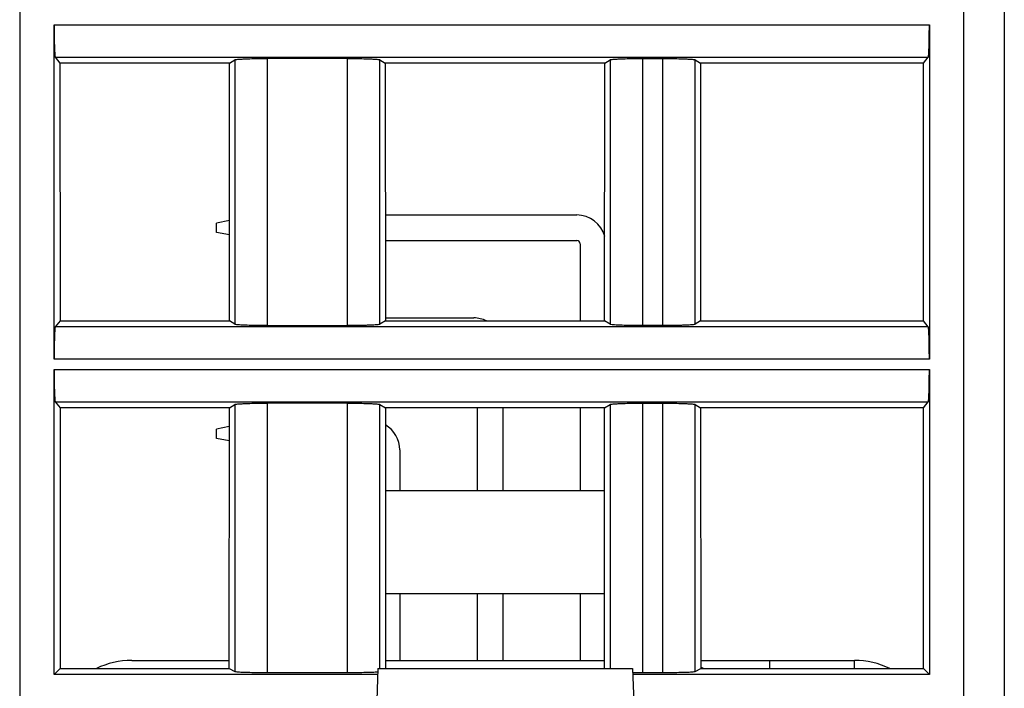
# Model space of a CAD drawing. Header units: millimetres. Extents: x 0 to 594, y 0 to 420.
# Tile 227 of 236: x 487 to 511, y 299 to 315. Entities that reach past the tile are written whole.
import ezdxf

# ---------------------------------------------------------------- set-up
doc = ezdxf.new("R2010")
doc.units = ezdxf.units.MM
doc.header["$LTSCALE"] = 32.67
doc.layers.get('0').update_dxf_attribs({"linetype": 'CONTINUOUS'})

msp = doc.modelspace()

# ---------------------------------------------------------------- linework, layer by layer
at = {"color": 9, "linetype": 'CONTINUOUS'}
for p, q in [((486.82849, 366.83035), (486.82849, 289.33035)), ((510.12849, 289.33035), (510.12849, 366.83035)), ((487.67834, 315.20533), (509.27865, 315.20533)), ((487.70505, 314.40609), (509.25194, 314.40609)), ((492.13725, 314.34152), (492.13725, 307.81918)), ((492.9353, 314.37401), (492.9353, 307.78669)), ((494.92169, 307.78669), (494.92169, 314.37401)), ((495.71974, 307.81918), (495.71974, 314.34152)), ((501.39725, 314.34152), (501.39725, 307.81918)), ((502.1953, 314.37401), (502.1953, 307.78669)), ((502.70169, 307.78669), (502.70169, 314.37401)), ((503.49974, 307.81918), (503.49974, 314.34152)), ((509.25194, 307.7546), (487.70505, 307.7546)), ((509.27865, 306.95536), (487.67834, 306.95536)), ((487.67834, 306.70533), (509.27865, 306.70533)), ((487.70505, 305.90609), (509.25194, 305.90609)), ((492.13725, 305.84152), (492.13725, 299.25856)), ((492.9353, 305.87401), (492.9353, 299.23257)), ((494.92169, 299.23257), (494.92169, 305.87401)), ((495.71974, 299.33035), (495.71974, 305.84152)), ((501.39725, 305.84152), (501.39725, 299.33035)), ((502.1953, 305.87401), (502.1953, 299.23257)), ((502.70169, 299.23257), (502.70169, 305.87401)), ((503.49974, 299.25856), (503.49974, 305.84152)), ((505.33028, 299.53035), (505.33028, 299.32783)), ((507.43037, 299.32783), (507.43037, 299.53035))]:
    msp.add_line(p, q, dxfattribs=at)
at = {"color": 7, "linetype": 'CONTINUOUS'}
for p, q in [((511.12849, 366.83035), (511.12849, 290.33035)), ((487.67834, 306.95536), (487.67834, 315.20533)), ((509.27865, 315.20533), (509.27865, 306.95536)), ((487.70505, 314.40609), (487.82143, 314.26059)), ((492.00764, 314.26059), (487.82143, 314.26059)), ((487.82143, 314.26059), (487.82337, 307.90253)), ((492.00376, 307.90253), (492.00764, 314.26059)), ((492.00764, 314.26059), (492.13725, 314.34152)), ((494.92168, 314.37401), (492.93528, 314.37401)), ((495.71974, 314.34152), (495.84935, 314.26059)), ((501.26764, 314.26059), (495.84935, 314.26059)), ((495.84935, 314.26059), (495.85323, 307.90253)), ((501.26376, 307.90253), (501.26764, 314.26059)), ((501.26764, 314.26059), (501.39725, 314.34152)), ((502.1953, 314.37401), (502.70169, 314.37401)), ((503.49974, 314.34152), (503.62935, 314.26059)), ((509.13556, 314.26059), (503.62935, 314.26059)), ((503.62935, 314.26059), (503.63323, 307.90253)), ((509.13362, 307.90253), (509.13556, 314.26059)), ((509.13556, 314.26059), (509.25194, 314.40609)), ((492.00527, 310.37926), (491.68569, 310.31535)), ((491.68569, 310.08535), (491.68569, 310.31535)), ((495.85163, 310.51535), (500.57569, 310.51535)), ((492.00505, 310.02147), (491.68569, 310.08535)), ((495.85202, 309.88535), (500.57569, 309.88535)), ((500.66069, 309.80035), (500.66069, 307.90253)), ((487.82337, 307.90253), (487.70505, 307.7546)), ((487.82337, 307.90253), (492.00376, 307.90253)), ((492.13725, 307.81918), (492.00376, 307.90253)), ((495.85323, 307.90253), (495.71974, 307.81918)), ((495.85318, 307.97535), (498.03569, 307.97535)), ((495.85323, 307.90253), (501.26376, 307.90253)), ((501.39725, 307.81918), (501.26376, 307.90253)), ((503.63323, 307.90253), (503.49974, 307.81918)), ((503.63323, 307.90253), (509.13362, 307.90253)), ((509.25194, 307.7546), (509.13362, 307.90253)), ((492.93531, 307.78669), (494.92171, 307.78669)), ((502.70169, 307.78669), (502.1953, 307.78669)), ((487.67834, 299.18019), (487.67834, 306.70533)), ((509.27865, 306.70533), (509.27865, 299.18019)), ((487.70505, 305.90609), (487.82402, 305.75735)), ((492.00245, 305.75735), (487.82402, 305.75735)), ((487.82402, 305.75735), (487.82598, 299.32783)), ((491.99853, 299.32783), (492.00245, 305.75735)), ((492.00245, 305.75735), (492.13725, 305.84152)), ((494.92168, 305.87401), (492.93528, 305.87401)), ((495.71974, 305.84152), (495.85454, 305.75735)), ((501.26245, 305.75735), (495.85454, 305.75735)), ((495.85454, 305.75735), (495.85846, 299.32783)), ((498.12069, 305.75735), (498.12069, 303.72035)), ((498.75069, 305.75735), (498.75069, 303.72035)), ((500.66069, 305.75735), (500.66069, 303.72035)), ((501.25853, 299.32783), (501.26245, 305.75735)), ((501.26245, 305.75735), (501.39725, 305.84152)), ((502.1953, 305.87401), (502.70169, 305.87401)), ((503.49974, 305.84152), (503.63454, 305.75735)), ((509.13297, 305.75735), (503.63454, 305.75735)), ((503.63454, 305.75735), (503.63846, 299.32783)), ((509.13101, 299.32783), (509.13297, 305.75735)), ((509.13297, 305.75735), (509.25194, 305.90609)), ((492.00217, 305.29864), (491.68569, 305.23535)), ((491.68569, 305.00535), (491.68569, 305.23535)), ((492.00195, 304.94209), (491.68569, 305.00535)), ((496.21069, 304.72035), (496.21069, 303.72035)), ((495.85578, 303.72035), (501.26121, 303.72035)), ((495.85733, 301.18035), (501.25966, 301.18035)), ((496.21069, 301.18035), (496.21069, 299.53035)), ((498.12069, 301.18035), (498.12069, 299.53035)), ((498.75069, 301.18035), (498.75069, 299.53035)), ((500.66069, 301.18035), (500.66069, 299.53035)), ((489.59562, 299.53035), (491.99865, 299.53035)), ((495.85834, 299.53035), (501.25865, 299.53035)), ((503.63834, 299.53035), (507.43037, 299.53035)), ((487.67834, 299.18019), (487.82598, 299.32783)), ((495.66601, 299.18019), (487.67834, 299.18019)), ((487.82598, 299.32783), (491.99853, 299.32783)), ((491.99853, 299.32783), (492.13725, 299.25856)), ((492.9353, 299.23257), (494.92169, 299.23257)), ((495.67125, 299.33035), (495.56299, 296.23035)), ((495.67125, 299.33035), (501.95474, 299.33035)), ((501.95474, 299.33035), (502.06299, 296.23035)), ((509.27865, 299.18019), (501.95998, 299.18019)), ((502.1953, 299.23257), (502.70169, 299.23257)), ((503.49974, 299.25856), (503.63846, 299.32783)), ((503.63846, 299.32783), (509.13101, 299.32783)), ((509.13101, 299.32783), (509.27865, 299.18019))]:
    msp.add_line(p, q, dxfattribs=at)
for centre, radius, start, end in [((500.57569, 309.80035), 0.715, 15.109265, 90), ((500.57569, 309.80035), 0.085, 0, 90), ((498.03569, 307.26035), 0.715, 64.080063, 90), ((495.49569, 304.72035), 0.715, 0, 59.849018), ((489.59562, 297.53035), 2, 90, 115.93132), ((507.43037, 297.53035), 2, 64.008371, 90), ((502.18871, 320.60987), 21.37729, 269.381365, 269.837036), ((502.19533, 321.9372), 22.70463, 269.829861, 269.999922), ((502.83037, 297.53035), 2, 64.06868, 66.151456)]:
    msp.add_arc(centre, radius, start, end, dxfattribs=at)
for points, knots in [([(487.67834, 315.20533), (487.67834, 315.15475), (487.67899, 314.97033), (487.68162, 314.78589), (487.68609, 314.65212)], [0, 0, 0, 0, 0.27428543, 1, 1, 1, 1]), ([(509.2709, 314.65212), (509.27223, 314.692), (509.27713, 314.87637), (509.27865, 315.06081), (509.27865, 315.20533)], [0, 0, 0, 0, 0.21636758, 1, 1, 1, 1]), ([(487.68609, 314.65212), (487.6872, 314.61892), (487.68939, 314.5603), (487.69394, 314.48552), (487.69758, 314.43856), (487.70182, 314.41546), (487.7035, 314.40803), (487.70505, 314.40609)], [0, 0, 0, 0, 0.40314574, 0.7108781, 0.91163008, 0.96987308, 1, 1, 1, 1]), ([(509.25194, 314.40609), (509.25349, 314.40803), (509.25517, 314.41546), (509.2594, 314.43856), (509.26305, 314.48552), (509.2676, 314.5603), (509.26979, 314.61892), (509.2709, 314.65212)], [0, 0, 0, 0, 0.03012692, 0.08836991, 0.28912189, 0.59685425, 1, 1, 1, 1]), ([(492.13725, 314.34152), (492.14439, 314.34597), (492.17104, 314.34896), (492.22122, 314.35572), (492.29778, 314.36028), (492.3565, 314.36327), (492.38969, 314.36462)], [0, 0, 0, 0, 0.09942633, 0.30382068, 0.60760815, 1, 1, 1, 1]), ([(492.38969, 314.36462), (492.42923, 314.36623), (492.61104, 314.37215), (492.79296, 314.37401), (492.93528, 314.37401)], [0, 0, 0, 0, 0.21756521, 1, 1, 1, 1]), ([(494.92168, 314.37401), (494.97142, 314.37401), (495.15331, 314.37322), (495.33523, 314.37), (495.46729, 314.36462)], [0, 0, 0, 0, 0.27341699, 1, 1, 1, 1]), ([(495.46729, 314.36462), (495.50049, 314.36327), (495.55922, 314.36028), (495.63578, 314.35572), (495.68596, 314.34896), (495.7126, 314.34597), (495.71974, 314.34151)], [0, 0, 0, 0, 0.39241274, 0.69620943, 0.90058912, 1, 1, 1, 1]), ([(501.39725, 314.34152), (501.40439, 314.34597), (501.43104, 314.34896), (501.48122, 314.35572), (501.55778, 314.36028), (501.6165, 314.36327), (501.64969, 314.36462)], [0, 0, 0, 0, 0.09942633, 0.30382068, 0.60760815, 1, 1, 1, 1]), ([(501.64969, 314.36462), (501.68923, 314.36623), (501.87104, 314.37215), (502.05296, 314.37401), (502.19528, 314.37401)], [0, 0, 0, 0, 0.21756521, 1, 1, 1, 1]), ([(502.70168, 314.37401), (502.75142, 314.37401), (502.93331, 314.37322), (503.11523, 314.37), (503.24729, 314.36462)], [0, 0, 0, 0, 0.27341699, 1, 1, 1, 1]), ([(503.24729, 314.36462), (503.28049, 314.36327), (503.33922, 314.36028), (503.41578, 314.35572), (503.46596, 314.34896), (503.4926, 314.34597), (503.49974, 314.34151)], [0, 0, 0, 0, 0.39241274, 0.69620943, 0.90058912, 1, 1, 1, 1]), ([(487.70505, 307.7546), (487.7035, 307.75266), (487.70182, 307.74523), (487.69758, 307.72213), (487.69394, 307.67517), (487.68939, 307.60039), (487.6872, 307.54178), (487.68609, 307.50857)], [0, 0, 0, 0, 0.03012692, 0.08836991, 0.28912189, 0.59685425, 1, 1, 1, 1]), ([(492.3897, 307.79607), (492.3565, 307.79742), (492.29777, 307.80041), (492.22121, 307.80498), (492.17103, 307.81174), (492.14439, 307.81472), (492.13725, 307.81918)], [0, 0, 0, 0, 0.39241264, 0.69620929, 0.90058904, 1, 1, 1, 1]), ([(492.93531, 307.78669), (492.88557, 307.78669), (492.70367, 307.78748), (492.52176, 307.79069), (492.3897, 307.79607)], [0, 0, 0, 0, 0.27341699, 1, 1, 1, 1]), ([(495.4673, 307.79607), (495.42775, 307.79446), (495.24595, 307.78854), (495.06403, 307.78669), (494.92171, 307.78669)], [0, 0, 0, 0, 0.21756522, 1, 1, 1, 1]), ([(495.71974, 307.81918), (495.7126, 307.81472), (495.68595, 307.81174), (495.63577, 307.80497), (495.55921, 307.80041), (495.50049, 307.79742), (495.4673, 307.79607)], [0, 0, 0, 0, 0.0994263, 0.30382062, 0.60760811, 1, 1, 1, 1]), ([(501.6497, 307.79607), (501.6165, 307.79742), (501.55777, 307.80041), (501.48121, 307.80498), (501.43103, 307.81174), (501.40439, 307.81472), (501.39725, 307.81918)], [0, 0, 0, 0, 0.39241264, 0.69620929, 0.90058904, 1, 1, 1, 1]), ([(502.19531, 307.78669), (502.14557, 307.78669), (501.96367, 307.78748), (501.78176, 307.79069), (501.6497, 307.79607)], [0, 0, 0, 0, 0.27341699, 1, 1, 1, 1]), ([(503.2473, 307.79607), (503.20775, 307.79446), (503.02595, 307.78854), (502.84403, 307.78669), (502.70171, 307.78669)], [0, 0, 0, 0, 0.21756522, 1, 1, 1, 1]), ([(503.49974, 307.81918), (503.4926, 307.81472), (503.46595, 307.81174), (503.41577, 307.80497), (503.33921, 307.80041), (503.28049, 307.79742), (503.2473, 307.79607)], [0, 0, 0, 0, 0.0994263, 0.30382062, 0.60760811, 1, 1, 1, 1]), ([(509.2709, 307.50857), (509.26979, 307.54178), (509.2676, 307.60039), (509.26305, 307.67517), (509.2594, 307.72213), (509.25517, 307.74523), (509.25349, 307.75266), (509.25194, 307.7546)], [0, 0, 0, 0, 0.40314574, 0.7108781, 0.91163008, 0.96987308, 1, 1, 1, 1]), ([(487.68609, 307.50857), (487.68476, 307.46869), (487.67986, 307.28433), (487.67834, 307.09988), (487.67834, 306.95536)], [0, 0, 0, 0, 0.21636758, 1, 1, 1, 1]), ([(509.27865, 306.95536), (509.27865, 307.00595), (509.278, 307.19037), (509.27537, 307.37481), (509.2709, 307.50857)], [0, 0, 0, 0, 0.27428543, 1, 1, 1, 1]), ([(487.67834, 306.70533), (487.67834, 306.65475), (487.67899, 306.47033), (487.68162, 306.28589), (487.68609, 306.15212)], [0, 0, 0, 0, 0.27428543, 1, 1, 1, 1]), ([(509.2709, 306.15212), (509.27223, 306.192), (509.27713, 306.37637), (509.27865, 306.56081), (509.27865, 306.70533)], [0, 0, 0, 0, 0.21636758, 1, 1, 1, 1]), ([(487.68609, 306.15212), (487.6872, 306.11892), (487.68939, 306.0603), (487.69394, 305.98552), (487.69758, 305.93856), (487.70182, 305.91546), (487.7035, 305.90803), (487.70505, 305.90609)], [0, 0, 0, 0, 0.40314574, 0.7108781, 0.91163008, 0.96987308, 1, 1, 1, 1]), ([(509.25194, 305.90609), (509.25349, 305.90803), (509.25517, 305.91546), (509.2594, 305.93856), (509.26305, 305.98552), (509.2676, 306.0603), (509.26979, 306.11892), (509.2709, 306.15212)], [0, 0, 0, 0, 0.03012692, 0.08836991, 0.28912189, 0.59685425, 1, 1, 1, 1]), ([(492.13725, 305.84152), (492.14439, 305.84597), (492.17104, 305.84896), (492.22122, 305.85572), (492.29778, 305.86028), (492.3565, 305.86327), (492.38969, 305.86462)], [0, 0, 0, 0, 0.09942633, 0.30382068, 0.60760815, 1, 1, 1, 1]), ([(492.38969, 305.86462), (492.42923, 305.86623), (492.61104, 305.87215), (492.79296, 305.87401), (492.93528, 305.87401)], [0, 0, 0, 0, 0.21756521, 1, 1, 1, 1]), ([(494.92168, 305.87401), (494.97142, 305.87401), (495.15331, 305.87322), (495.33523, 305.87), (495.46729, 305.86462)], [0, 0, 0, 0, 0.27341699, 1, 1, 1, 1]), ([(495.46729, 305.86462), (495.50049, 305.86327), (495.55922, 305.86028), (495.63578, 305.85572), (495.68596, 305.84896), (495.7126, 305.84597), (495.71974, 305.84151)], [0, 0, 0, 0, 0.39241274, 0.69620943, 0.90058912, 1, 1, 1, 1]), ([(501.39725, 305.84152), (501.40439, 305.84597), (501.43104, 305.84896), (501.48122, 305.85572), (501.55778, 305.86028), (501.6165, 305.86327), (501.64969, 305.86462)], [0, 0, 0, 0, 0.09942633, 0.30382068, 0.60760815, 1, 1, 1, 1]), ([(501.64969, 305.86462), (501.68923, 305.86623), (501.87104, 305.87215), (502.05296, 305.87401), (502.19528, 305.87401)], [0, 0, 0, 0, 0.21756521, 1, 1, 1, 1]), ([(502.70168, 305.87401), (502.75142, 305.87401), (502.93331, 305.87322), (503.11523, 305.87), (503.24729, 305.86462)], [0, 0, 0, 0, 0.27341699, 1, 1, 1, 1]), ([(503.24729, 305.86462), (503.28049, 305.86327), (503.33922, 305.86028), (503.41578, 305.85572), (503.46596, 305.84896), (503.4926, 305.84597), (503.49974, 305.84151)], [0, 0, 0, 0, 0.39241274, 0.69620943, 0.90058912, 1, 1, 1, 1]), ([(492.13725, 299.25856), (492.14469, 299.25484), (492.17096, 299.25272), (492.22134, 299.24712), (492.29775, 299.24357), (492.35651, 299.24115), (492.3897, 299.24007)], [0, 0, 0, 0, 0.09838555, 0.30267234, 0.60689597, 1, 1, 1, 1]), ([(492.3897, 299.24007), (492.42926, 299.23879), (492.61108, 299.23405), (492.79299, 299.23257), (492.9353, 299.23257)], [0, 0, 0, 0, 0.21756947, 1, 1, 1, 1]), ([(494.92169, 299.23257), (494.97142, 299.23257), (495.1533, 299.2332), (495.3352, 299.23577), (495.46729, 299.24007)], [0, 0, 0, 0, 0.27340487, 1, 1, 1, 1]), ([(495.46729, 299.24007), (495.48826, 299.24076), (495.55559, 299.24326), (495.62294, 299.24631), (495.66914, 299.25054)], [0, 0, 0, 0, 0.31149482, 1, 1, 1, 1]), ([(502.70169, 299.23257), (502.75142, 299.23257), (502.9333, 299.2332), (503.1152, 299.23577), (503.24729, 299.24007)], [0, 0, 0, 0, 0.27340487, 1, 1, 1, 1]), ([(503.24729, 299.24007), (503.28048, 299.24115), (503.33924, 299.24357), (503.41565, 299.24712), (503.46603, 299.25272), (503.4923, 299.25484), (503.49974, 299.25856)], [0, 0, 0, 0, 0.39310402, 0.69732765, 0.90161445, 1, 1, 1, 1])]:
    msp.add_open_spline(points, degree=3, knots=knots, dxfattribs=at)

doc.saveas('drawing.dxf')
